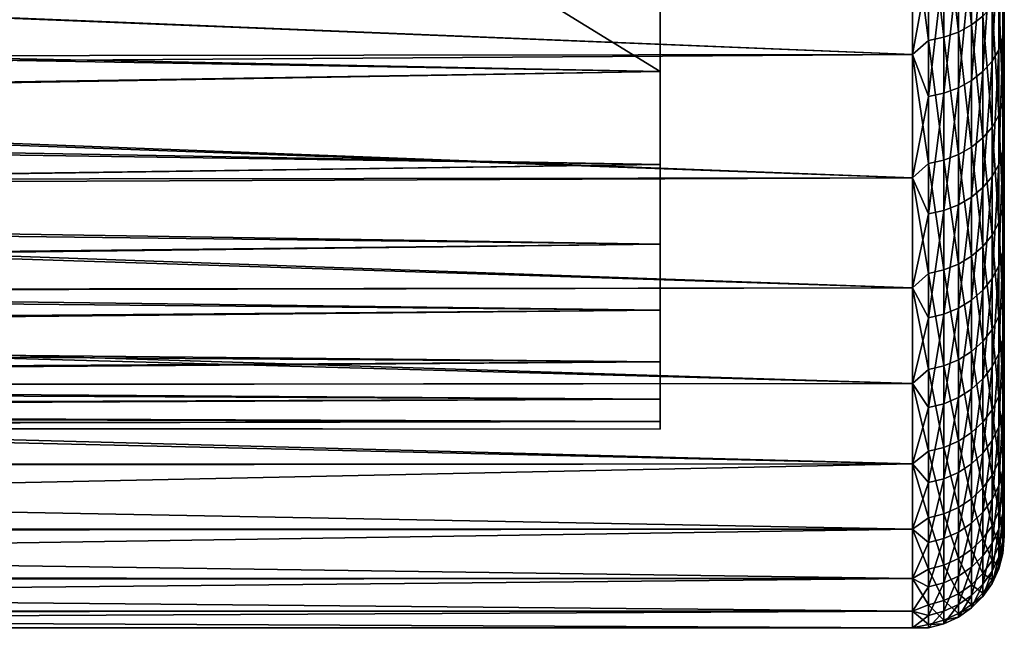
# Model space of a CAD drawing. Header units: metres. Extents: x -36 to 82, y -104 to 104.
# Tile 129 of 245: x 72.92 to 81.5, y -22.24 to -16.93. Entities that reach past the tile are written whole.
import ezdxf

# ---------------------------------------------------------------- set-up
doc = ezdxf.new("R2010")
doc.units = ezdxf.units.M
doc.layers.add('solid_FIT-SHOWER-153_SW0001', color=7, linetype='CONTINUOUS')

msp = doc.modelspace()

# ---------------------------------------------------------------- linework, layer by layer
at = {"layer": 'solid_FIT-SHOWER-153_SW0001'}
for points in [[(81.5, -21.432489, -8.365223), (81.5, 21.432487, -8.365238), (81.5, 21.432581, -6.637674)], [(81.5, -21.432581, -6.637669), (81.5, 21.432581, -6.637674), (81.5, 21.29369, -4.915342)], [(81.5, -21.432489, -8.365223), (81.5, 21.432581, -6.637674), (81.5, -21.432581, -6.637669)], [(81.5, -21.293274, -10.088239), (81.5, 21.29327, -10.08827), (81.5, 21.432487, -8.365238)], [(81.5, -21.293274, -10.088239), (81.5, 21.432487, -8.365238), (81.5, -21.432489, -8.365223)], [(81.5, -21.29369, -4.915342), (81.5, 21.29369, -4.915342), (81.5, 21.016325, -3.208642)], [(81.5, -21.432581, -6.637669), (81.5, 21.29369, -4.915342), (81.5, -21.29369, -4.915342)], [(81.5, -21.015663, -11.794424), (81.5, 21.015654, -11.794476), (81.5, 21.29327, -10.08827)], [(81.5, -21.015663, -11.794424), (81.5, 21.29327, -10.08827), (81.5, -21.293274, -10.088239)], [(81.5, -21.016325, -3.208642), (81.5, 21.016325, -3.208642), (81.5, 20.602665, -1.530969)], [(81.5, -21.29369, -4.915342), (81.5, 21.016325, -3.208642), (81.5, -21.016325, -3.208642)], [(81.5, -20.601898, -13.47168), (81.5, 20.601877, -13.471752), (81.5, 21.015654, -11.794476)], [(81.5, -20.601898, -13.47168), (81.5, 21.015654, -11.794476), (81.5, -21.015663, -11.794424)], [(81.5, -20.602663, -1.530964), (81.5, 20.602665, -1.530969), (81.5, 20.055519, 0.107651)], [(81.5, -21.016325, -3.208642), (81.5, 20.602665, -1.530969), (81.5, -20.602663, -1.530964)], [(81.5, -20.054449, -15.110565), (81.5, 20.054413, -15.110662), (81.5, 20.601877, -13.471752)], [(81.5, -20.054449, -15.110565), (81.5, 20.601877, -13.471752), (81.5, -20.601898, -13.47168)], [(81.5, -20.055513, 0.107665), (81.5, 20.055519, 0.107651), (81.5, 19.377848, 1.69791)], [(81.5, -20.602663, -1.530964), (81.5, 20.055519, 0.107651), (81.5, -20.055513, 0.107665)], [(81.5, -19.376301, -16.701118), (81.5, 19.376245, -16.701237), (81.5, 20.054413, -15.110662)], [(81.5, -19.376301, -16.701118), (81.5, 20.054413, -15.110662), (81.5, -20.054449, -15.110565)], [(81.5, -19.377834, 1.697939), (81.5, 19.377848, 1.69791), (81.5, 18.57423, 3.22838)], [(81.5, -20.055513, 0.107665), (81.5, 19.377848, 1.69791), (81.5, -19.377834, 1.697939)], [(81.5, -18.572834, -18.230757), (81.5, 18.572756, -18.230892), (81.5, 19.376245, -16.701237)], [(81.5, -18.572834, -18.230757), (81.5, 19.376245, -16.701237), (81.5, -19.376301, -16.701118)], [(81.5, -18.574205, 3.228425), (81.5, 18.57423, 3.22838), (81.5, 17.650629, 4.688293)], [(81.5, -19.377834, 1.697939), (81.5, 18.57423, 3.22838), (81.5, -18.574205, 3.228425)], [(81.5, -17.649094, -19.690552), (81.5, 17.648991, -19.690701), (81.5, 18.572756, -18.230892)], [(81.5, -17.649094, -19.690552), (81.5, 18.572756, -18.230892), (81.5, -18.572834, -18.230757)], [(81.5, -17.650585, 4.688355), (81.5, 17.650629, 4.688293), (81.5, 16.612373, 6.069478)], [(81.5, -18.574205, 3.228425), (81.5, 17.650629, 4.688293), (81.5, -17.650585, 4.688355)], [(81.5, -16.61014, -21.072243), (81.5, 17.648991, -19.690701), (81.5, -17.649094, -19.690552)], [(81.5, -17.650585, 4.688355), (81.5, 16.612373, 6.069478), (81.5, -16.612307, 6.069557)], [(78.5, -6.5, -9.75736), (78.5, -16.460951, -19.718309), (78.5, -20.239237, -10.759232)], [(78.5, -6.5, -9.75736), (78.5, -20.239237, -10.759232), (78.5, -20.434731, -9.134176)], [(78.5, -6.5, -9.75736), (78.5, -20.434731, -9.134176), (78.5, -20.499907, -7.5)], [(78.5, -6.5, -9.75736), (78.5, -20.499907, -7.5), (78.5, -20.434731, -5.865823)], [(78.5, -6.5, -5.24264), (78.5, -20.434731, -5.865823), (78.5, -20.239237, -4.240768)], [(78.5, -6.5, -5.24264), (78.5, -6.5, -9.75736), (78.5, -20.434731, -5.865823)], [(78.5, -6.5, -5.24264), (78.5, -20.239237, -4.240768), (78.5, -19.914961, -2.637804)], [(78.5, -6.5, -5.24264), (78.5, -19.914961, -2.637804), (78.5, -19.464174, -1.066189)], [(78.5, -6.5, -5.24264), (78.5, -19.464174, -1.066189), (78.5, -18.889029, 0.46583)], [(78.5, -6.5, -5.24264), (78.5, -18.889029, 0.46583), (78.5, -18.193726, 1.946445)], [(78.5, -6.5, -5.24264), (78.5, -18.193726, 1.946445), (78.5, -17.383593, 3.365489)], [(78.5, -6.5, -5.24264), (78.5, -17.383593, 3.365489), (78.5, -16.460951, 4.71831)], [(80.972908, -15.907061, -22.988537), (81.099464, -15.864872, -22.947458), (81.09948, -17.040394, -21.640112)], [(81.099464, -15.864872, -22.947458), (81.213867, -15.807565, -22.891657), (81.213875, -16.97884, -21.589033)], [(81.09948, -17.040394, -21.640112), (81.099464, -15.864872, -22.947458), (81.213875, -16.97884, -21.589033)], [(81.213875, -16.97884, -21.589033), (81.213867, -15.807565, -22.891657), (81.31263, -16.902918, -21.526033)], [(80.699997, -16.046736, -22.913136), (80.838036, -15.932846, -23.013643), (80.838051, -17.113409, -21.700699)], [(80.838036, -15.932846, -23.013643), (80.972908, -15.907061, -22.988537), (80.972916, -17.085711, -21.677715)], [(80.838051, -17.113409, -21.700699), (80.838036, -15.932846, -23.013643), (80.972916, -17.085711, -21.677715)], [(80.972916, -17.085711, -21.677715), (80.972908, -15.907061, -22.988537), (81.09948, -17.040394, -21.640112)], [(80.699997, -17.234943, -21.57193), (52, -16.082733, -22.875452), (80.699997, -16.046736, -22.913136)], [(55.881821, -16.936152, 4.050479), (56.349571, -15.995201, 5.321793), (77, -16.460951, 4.71831)], [(57.212681, -16.278589, 7.667651), (80.699997, -17.234966, 6.571902), (80.699997, -16.046761, 7.91311)], [(80.699997, -17.234943, -21.57193), (80.699997, -16.046736, -22.913136), (80.838051, -17.113409, -21.700699)], [(80.699997, -16.046761, 7.91311), (80.699997, -17.234966, 6.571902), (80.838295, -16.468506, 7.443728)], [(81.45182, -17.194906, 5.775651), (81.4879, -17.088173, 5.693246), (81.487907, -15.987604, 7.007353)], [(81.45182, -16.087463, 7.097967), (81.45182, -17.194906, 5.775651), (81.487907, -15.987604, 7.007353)], [(81.487907, -15.987604, 7.007353), (81.4879, -17.088173, 5.693246), (81.5, -16.612307, 6.069557)], [(80.699997, -17.234943, -21.57193), (52, -17.271008, -21.527588), (52, -16.082733, -22.875452)], [(81.392845, -17.29505, 5.85297), (81.45182, -17.194906, 5.775651), (81.45182, -16.087463, 7.097967)], [(81.392853, -16.18116, 7.182987), (81.392845, -17.29505, 5.85297), (81.45182, -16.087463, 7.097967)], [(81.312782, -17.385555, 5.922847), (81.392845, -17.29505, 5.85297), (81.392853, -16.18116, 7.182987)], [(81.31279, -16.265839, 7.259825), (81.312782, -17.385555, 5.922847), (81.392853, -16.18116, 7.182987)], [(57.212681, -16.278589, 7.667651), (56.736172, -17.395926, 6.372538), (80.699997, -17.234966, 6.571902)], [(81.214058, -17.463669, 5.983155), (81.312782, -17.385555, 5.922847), (81.31279, -16.265839, 7.259825)], [(81.214066, -16.338921, 7.326141), (81.214058, -17.463669, 5.983155), (81.31279, -16.265839, 7.259825)], [(81.099678, -17.527008, 6.032058), (81.214058, -17.463669, 5.983155), (81.214066, -16.338921, 7.326141)], [(81.099693, -16.398182, 7.379917), (81.099678, -17.527008, 6.032058), (81.214066, -16.338921, 7.326141)], [(78.5, -17.383593, -18.365488), (78.5, -16.460951, -19.718309), (52, -16.930151, -19.059267)], [(55.881821, -16.936152, 4.050479), (77, -16.460951, 4.71831), (78.5, -17.383593, 3.365489)], [(77, -16.460951, 4.71831), (78.5, -16.460951, 4.71831), (78.5, -17.383593, 3.365489)], [(78.5, -18.193726, -16.946445), (78.5, -16.460951, -19.718309), (78.5, -17.383593, -18.365488)], [(78.5, -18.889029, -15.46583), (78.5, -16.460951, -19.718309), (78.5, -18.193726, -16.946445)], [(78.5, -19.464174, -13.933811), (78.5, -16.460951, -19.718309), (78.5, -18.889029, -15.46583)], [(78.5, -19.914961, -12.362196), (78.5, -16.460951, -19.718309), (78.5, -19.464174, -13.933811)], [(78.5, -20.239237, -10.759232), (78.5, -16.460951, -19.718309), (78.5, -19.914961, -12.362196)], [(80.699997, -17.234966, 6.571902), (80.83828, -17.602169, 6.090086), (80.838295, -16.468506, 7.443728)], [(80.83828, -17.602169, 6.090086), (80.973137, -17.573648, 6.068068), (80.973152, -16.44182, 7.419514)], [(80.838295, -16.468506, 7.443728), (80.83828, -17.602169, 6.090086), (80.973152, -16.44182, 7.419514)], [(80.973137, -17.573648, 6.068068), (81.099678, -17.527008, 6.032058), (81.099693, -16.398182, 7.379917)], [(80.973152, -16.44182, 7.419514), (80.973137, -17.573648, 6.068068), (81.099693, -16.398182, 7.379917)], [(81.451736, -16.717592, -21.372252), (81.487862, -16.613831, -21.28615), (81.487862, -17.655186, -19.924618)], [(81.487862, -17.655186, -19.924618), (81.5, -16.61014, -21.072243), (81.5, -17.649094, -19.690552)], [(81.487862, -17.655186, -19.924618), (81.487862, -16.613831, -21.28615), (81.5, -16.61014, -21.072243)], [(81.4879, -17.088173, 5.693246), (81.5, -17.650585, 4.688355), (81.5, -16.612307, 6.069557)], [(81.392731, -16.814943, -21.453032), (81.451736, -16.717592, -21.372252), (81.451744, -17.765451, -20.002216)], [(81.451744, -17.765451, -20.002216), (81.451736, -16.717592, -21.372252), (81.487862, -17.655186, -19.924618)], [(81.31263, -16.902918, -21.526033), (81.392731, -16.814943, -21.453032), (81.392738, -17.868906, -20.07502)], [(81.392738, -17.868906, -20.07502), (81.392731, -16.814943, -21.453032), (81.451744, -17.765451, -20.002216)], [(81.213875, -16.97884, -21.589033), (81.31263, -16.902918, -21.526033), (81.312637, -17.962395, -20.140812)], [(81.312637, -17.962395, -20.140812), (81.31263, -16.902918, -21.526033), (81.392738, -17.868906, -20.07502)], [(78.5, -17.383593, -18.365488), (52, -16.930151, -19.059267), (52, -17.809767, -17.65193)], [(55.38583, -17.780968, 2.702419), (55.881821, -16.936152, 4.050479), (78.5, -17.383593, 3.365489)], [(81.09948, -17.040394, -21.640112), (81.213875, -16.97884, -21.589033), (81.21389, -18.043077, -20.19759)], [(81.21389, -18.043077, -20.19759), (81.213875, -16.97884, -21.589033), (81.312637, -17.962395, -20.140812)], [(80.972916, -17.085711, -21.677715), (81.09948, -17.040394, -21.640112), (81.099487, -18.108492, -20.243626)], [(81.099487, -18.108492, -20.243626), (81.09948, -17.040394, -21.640112), (81.21389, -18.043077, -20.19759)], [(80.699997, -17.234943, -21.57193), (80.838051, -17.113409, -21.700699), (80.838066, -18.186087, -20.298231)], [(80.838051, -17.113409, -21.700699), (80.972916, -17.085711, -21.677715), (80.972931, -18.156651, -20.277517)], [(80.838066, -18.186087, -20.298231), (80.838051, -17.113409, -21.700699), (80.972931, -18.156651, -20.277517)], [(80.972931, -18.156651, -20.277517), (80.972916, -17.085711, -21.677715), (81.099487, -18.108492, -20.243626)], [(81.451813, -18.193951, 4.369644), (81.4879, -18.081017, 4.295966), (81.4879, -17.088173, 5.693246)], [(81.45182, -17.194906, 5.775651), (81.451813, -18.193951, 4.369644), (81.4879, -17.088173, 5.693246)], [(81.4879, -17.088173, 5.693246), (81.4879, -18.081017, 4.295966), (81.5, -17.650585, 4.688355)], [(80.699997, -18.311377, -20.139462), (52, -17.271008, -21.527588), (80.699997, -17.234943, -21.57193)], [(56.736172, -17.395926, 6.372538), (80.699997, -18.311398, 5.139431), (80.699997, -17.234966, 6.571902)], [(80.699997, -18.311377, -20.139462), (80.699997, -17.234943, -21.57193), (80.838066, -18.186087, -20.298231)], [(80.699997, -17.234966, 6.571902), (80.699997, -18.311398, 5.139431), (80.83828, -17.602169, 6.090086)], [(81.392838, -18.299911, 4.438773), (81.451813, -18.193951, 4.369644), (81.45182, -17.194906, 5.775651)], [(81.392845, -17.29505, 5.85297), (81.392838, -18.299911, 4.438773), (81.45182, -17.194906, 5.775651)], [(80.699997, -18.311377, -20.139462), (52, -18.346905, -20.087835), (52, -17.271008, -21.527588)], [(81.312767, -18.395676, 4.501248), (81.392838, -18.299911, 4.438773), (81.392845, -17.29505, 5.85297)], [(81.312782, -17.385555, 5.922847), (81.312767, -18.395676, 4.501248), (81.392845, -17.29505, 5.85297)], [(78.5, -18.193726, -16.946445), (78.5, -17.383593, -18.365488), (52, -17.809767, -17.65193)], [(55.38583, -17.780968, 2.702419), (78.5, -17.383593, 3.365489), (78.5, -18.193726, 1.946445)], [(56.736172, -17.395926, 6.372538), (56.229374, -18.410145, 4.9951), (80.699997, -18.311398, 5.139431)], [(81.214043, -18.478325, 4.555168), (81.312767, -18.395676, 4.501248), (81.312782, -17.385555, 5.922847)], [(81.214058, -17.463669, 5.983155), (81.214043, -18.478325, 4.555168), (81.312782, -17.385555, 5.922847)], [(81.09967, -18.545343, 4.598891), (81.214043, -18.478325, 4.555168), (81.214058, -17.463669, 5.983155)], [(81.099678, -17.527008, 6.032058), (81.09967, -18.545343, 4.598891), (81.214058, -17.463669, 5.983155)], [(80.838264, -18.624866, 4.650771), (80.973129, -18.594692, 4.631085), (80.973137, -17.573648, 6.068068)], [(80.83828, -17.602169, 6.090086), (80.838264, -18.624866, 4.650771), (80.973137, -17.573648, 6.068068)], [(80.973129, -18.594692, 4.631085), (81.09967, -18.545343, 4.598891), (81.099678, -17.527008, 6.032058)], [(80.973137, -17.573648, 6.068068), (80.973129, -18.594692, 4.631085), (81.099678, -17.527008, 6.032058)], [(80.699997, -18.311398, 5.139431), (80.838264, -18.624866, 4.650771), (80.83828, -17.602169, 6.090086)], [(81.451744, -17.765451, -20.002216), (81.487862, -17.655186, -19.924618), (81.487869, -18.585239, -18.484762)], [(81.487869, -18.585239, -18.484762), (81.487862, -17.655186, -19.924618), (81.5, -17.649094, -19.690552)], [(81.487869, -18.585239, -18.484762), (81.5, -17.649094, -19.690552), (81.5, -18.572834, -18.230757)], [(81.4879, -18.081017, 4.295966), (81.5, -18.574205, 3.228425), (81.5, -17.650585, 4.688355)], [(81.392738, -17.868906, -20.07502), (81.451744, -17.765451, -20.002216), (81.451752, -18.701315, -18.553368)], [(81.451752, -18.701315, -18.553368), (81.451744, -17.765451, -20.002216), (81.487869, -18.585239, -18.484762)], [(78.5, -18.193726, -16.946445), (52, -17.809767, -17.65193), (52, -18.573088, -16.176908)], [(54.864918, -18.52137, 1.286618), (55.38583, -17.780968, 2.702419), (78.5, -18.193726, 1.946445)], [(81.312637, -17.962395, -20.140812), (81.392738, -17.868906, -20.07502), (81.392746, -18.810219, -18.617735)], [(81.392746, -18.810219, -18.617735), (81.392738, -17.868906, -20.07502), (81.451752, -18.701315, -18.553368)], [(81.21389, -18.043077, -20.19759), (81.312637, -17.962395, -20.140812), (81.312645, -18.908636, -18.675903)], [(81.312645, -18.908636, -18.675903), (81.312637, -17.962395, -20.140812), (81.392746, -18.810219, -18.617735)], [(80.972931, -18.156651, -20.277517), (81.099487, -18.108492, -20.243626), (81.099503, -19.062431, -18.766804)], [(81.099487, -18.108492, -20.243626), (81.21389, -18.043077, -20.19759), (81.213898, -18.993568, -18.726103)], [(81.099503, -19.062431, -18.766804), (81.099487, -18.108492, -20.243626), (81.213898, -18.993568, -18.726103)], [(81.213898, -18.993568, -18.726103), (81.21389, -18.043077, -20.19759), (81.312645, -18.908636, -18.675903)], [(81.451813, -19.0783, 2.888807), (81.4879, -18.959877, 2.824321), (81.4879, -18.081017, 4.295966)], [(81.451813, -18.193951, 4.369644), (81.451813, -19.0783, 2.888807), (81.4879, -18.081017, 4.295966)], [(81.4879, -18.081017, 4.295966), (81.4879, -18.959877, 2.824321), (81.5, -18.574205, 3.228425)], [(78.5, -18.889029, -15.46583), (78.5, -18.193726, -16.946445), (52, -18.573088, -16.176908)], [(54.864918, -18.52137, 1.286618), (78.5, -18.193726, 1.946445), (78.5, -18.889029, 0.46583)], [(80.699997, -18.311377, -20.139462), (80.838066, -18.186087, -20.298231), (80.838081, -19.144117, -18.815084)], [(80.838066, -18.186087, -20.298231), (80.972931, -18.156651, -20.277517), (80.972946, -19.113129, -18.79677)], [(80.838081, -19.144117, -18.815084), (80.838066, -18.186087, -20.298231), (80.972946, -19.113129, -18.79677)], [(80.972946, -19.113129, -18.79677), (80.972931, -18.156651, -20.277517), (81.099503, -19.062431, -18.766804)], [(81.39283, -19.189411, 2.949311), (81.451813, -19.0783, 2.888807), (81.451813, -18.193951, 4.369644)], [(81.392838, -18.299911, 4.438773), (81.39283, -19.189411, 2.949311), (81.451813, -18.193951, 4.369644)], [(80.699997, -19.269053, -18.625021), (52, -18.346905, -20.087835), (80.699997, -18.311377, -20.139462)], [(80.699997, -19.269053, -18.625021), (52, -19.302942, -18.566046), (52, -18.346905, -20.087835)], [(56.229374, -18.410145, 4.9951), (80.699997, -19.269072, 3.62499), (80.699997, -18.311398, 5.139431)], [(80.699997, -19.269053, -18.625021), (80.699997, -18.311377, -20.139462), (80.838081, -19.144117, -18.815084)], [(80.699997, -18.311398, 5.139431), (80.699997, -19.269072, 3.62499), (80.838264, -18.624866, 4.650771)], [(81.312759, -19.289827, 3.003992), (81.39283, -19.189411, 2.949311), (81.392838, -18.299911, 4.438773)], [(81.312767, -18.395676, 4.501248), (81.312759, -19.289827, 3.003992), (81.392838, -18.299911, 4.438773)], [(56.229374, -18.410145, 4.9951), (55.69334, -19.319199, 3.538207), (80.699997, -19.269072, 3.62499)], [(81.214035, -19.376493, 3.051184), (81.312759, -19.289827, 3.003992), (81.312767, -18.395676, 4.501248)], [(81.214043, -18.478325, 4.555168), (81.214035, -19.376493, 3.051184), (81.312767, -18.395676, 4.501248)], [(54.321911, -19.15197, -0.189228), (54.864918, -18.52137, 1.286618), (78.5, -18.889029, 0.46583)], [(81.099655, -19.446768, 3.089451), (81.214035, -19.376493, 3.051184), (81.214043, -18.478325, 4.555168)], [(81.09967, -18.545343, 4.598891), (81.099655, -19.446768, 3.089451), (81.214043, -18.478325, 4.555168)], [(78.5, -18.889029, -15.46583), (52, -18.573088, -16.176908), (52, -19.213915, -14.64647)], [(80.838257, -19.530151, 3.134856), (80.973114, -19.498512, 3.117628), (80.973129, -18.594692, 4.631085)], [(80.838264, -18.624866, 4.650771), (80.838257, -19.530151, 3.134856), (80.973129, -18.594692, 4.631085)], [(80.973114, -19.498512, 3.117628), (81.099655, -19.446768, 3.089451), (81.09967, -18.545343, 4.598891)], [(80.973129, -18.594692, 4.631085), (80.973114, -19.498512, 3.117628), (81.09967, -18.545343, 4.598891)], [(81.451752, -18.701315, -18.553368), (81.487869, -18.585239, -18.484762), (81.487869, -19.39813, -16.975658)], [(81.487869, -19.39813, -16.975658), (81.5, -18.572834, -18.230757), (81.5, -19.376301, -16.701118)], [(81.487869, -19.39813, -16.975658), (81.487869, -18.585239, -18.484762), (81.5, -18.572834, -18.230757)], [(81.4879, -18.959877, 2.824321), (81.5, -19.377834, 1.697939), (81.5, -18.574205, 3.228425)], [(80.699997, -19.269072, 3.62499), (80.838257, -19.530151, 3.134856), (80.838264, -18.624866, 4.650771)], [(81.392746, -18.810219, -18.617735), (81.451752, -18.701315, -18.553368), (81.451752, -19.519283, -17.03484)], [(81.451752, -19.519283, -17.03484), (81.451752, -18.701315, -18.553368), (81.487869, -19.39813, -16.975658)], [(81.312645, -18.908636, -18.675903), (81.392746, -18.810219, -18.617735), (81.392746, -19.632952, -17.090364)], [(81.392746, -19.632952, -17.090364), (81.392746, -18.810219, -18.617735), (81.451752, -19.519283, -17.03484)], [(78.5, -19.464174, -13.933811), (78.5, -18.889029, -15.46583), (52, -19.213915, -14.64647)], [(54.321911, -19.15197, -0.189228), (78.5, -18.889029, 0.46583), (78.5, -19.464174, -1.066189)], [(81.213898, -18.993568, -18.726103), (81.312645, -18.908636, -18.675903), (81.312653, -19.735674, -17.140543)], [(81.312653, -19.735674, -17.140543), (81.312645, -18.908636, -18.675903), (81.392746, -19.632952, -17.090364)], [(81.451805, -19.842379, 1.342476), (81.4879, -19.719213, 1.287589), (81.4879, -18.959877, 2.824321)], [(81.451813, -19.0783, 2.888807), (81.451805, -19.842379, 1.342476), (81.4879, -18.959877, 2.824321)], [(81.4879, -18.959877, 2.824321), (81.4879, -19.719213, 1.287589), (81.5, -19.377834, 1.697939)], [(81.099503, -19.062431, -18.766804), (81.213898, -18.993568, -18.726103), (81.213905, -19.824322, -17.183846)], [(81.213905, -19.824322, -17.183846), (81.213898, -18.993568, -18.726103), (81.312653, -19.735674, -17.140543)], [(80.838081, -19.144117, -18.815084), (80.972946, -19.113129, -18.79677), (80.972961, -19.949116, -17.244806)], [(80.972946, -19.113129, -18.79677), (81.099503, -19.062431, -18.766804), (81.099518, -19.8962, -17.218958)], [(80.972961, -19.949116, -17.244806), (80.972946, -19.113129, -18.79677), (81.099518, -19.8962, -17.218958)], [(81.099518, -19.8962, -17.218958), (81.099503, -19.062431, -18.766804), (81.213905, -19.824322, -17.183846)], [(81.392822, -19.957939, 1.393974), (81.451805, -19.842379, 1.342476), (81.451813, -19.0783, 2.888807)], [(81.39283, -19.189411, 2.949311), (81.392822, -19.957939, 1.393974), (81.451813, -19.0783, 2.888807)], [(78.5, -19.464174, -13.933811), (52, -19.213915, -14.64647), (52, -19.728918, -13.069422)], [(53.759712, -19.667509, -1.717248), (54.321911, -19.15197, -0.189228), (78.5, -19.464174, -1.066189)], [(80.699997, -19.269053, -18.625021), (80.838081, -19.144117, -18.815084), (80.838089, -19.981462, -17.260607)], [(80.838089, -19.981462, -17.260607), (80.838081, -19.144117, -18.815084), (80.972961, -19.949116, -17.244806)], [(81.312752, -20.062376, 1.440515), (81.392822, -19.957939, 1.393974), (81.39283, -19.189411, 2.949311)], [(81.312759, -19.289827, 3.003992), (81.312752, -20.062376, 1.440515), (81.39283, -19.189411, 2.949311)], [(80.699997, -20.101763, -17.038429), (52, -19.302942, -18.566046), (80.699997, -19.269053, -18.625021)], [(80.699997, -20.101763, -17.038429), (52, -20.132757, -16.972668), (52, -19.302942, -18.566046)], [(55.69334, -19.319199, 3.538207), (80.699997, -20.101778, 2.038398), (80.699997, -19.269072, 3.62499)], [(80.699997, -20.101763, -17.038429), (80.699997, -19.269053, -18.625021), (80.838089, -19.981462, -17.260607)], [(80.699997, -19.269072, 3.62499), (80.699997, -20.101778, 2.038398), (80.838257, -19.530151, 3.134856)], [(81.214027, -20.152512, 1.480682), (81.312752, -20.062376, 1.440515), (81.312759, -19.289827, 3.003992)], [(81.214035, -19.376493, 3.051184), (81.214027, -20.152512, 1.480682), (81.312759, -19.289827, 3.003992)], [(55.69334, -19.319199, 3.538207), (55.127052, -20.120173, 1.999083), (80.699997, -20.101778, 2.038398)], [(81.099648, -20.225597, 1.513253), (81.214027, -20.152512, 1.480682), (81.214035, -19.376493, 3.051184)], [(81.099655, -19.446768, 3.089451), (81.099648, -20.225597, 1.513253), (81.214035, -19.376493, 3.051184)], [(81.487869, -20.088732, -15.406822), (81.5, -19.376301, -16.701118), (81.5, -20.054449, -15.110565)], [(81.487869, -20.088732, -15.406822), (81.487869, -19.39813, -16.975658), (81.5, -19.376301, -16.701118)], [(81.4879, -19.719213, 1.287589), (81.5, -20.055513, 0.107665), (81.5, -19.377834, 1.697939)], [(78.5, -19.914961, -12.362196), (78.5, -19.464174, -13.933811), (52, -19.728918, -13.069422)], [(53.759712, -19.667509, -1.717248), (78.5, -19.464174, -1.066189), (78.5, -19.914961, -2.637804)], [(80.973099, -20.279413, 1.537235), (81.099648, -20.225597, 1.513253), (81.099655, -19.446768, 3.089451)], [(80.973114, -19.498512, 3.117628), (80.973099, -20.279413, 1.537235), (81.099655, -19.446768, 3.089451)], [(81.451752, -19.519283, -17.03484), (81.487869, -19.39813, -16.975658), (81.487869, -20.088732, -15.406822)], [(80.699997, -20.101778, 2.038398), (80.838242, -20.312317, 1.551898), (80.838257, -19.530151, 3.134856)], [(80.838242, -20.312317, 1.551898), (80.973099, -20.279413, 1.537235), (80.973114, -19.498512, 3.117628)], [(80.838257, -19.530151, 3.134856), (80.838242, -20.312317, 1.551898), (80.973114, -19.498512, 3.117628)], [(81.392746, -19.632952, -17.090364), (81.451752, -19.519283, -17.03484), (81.451759, -20.214199, -15.456205)], [(81.451759, -20.214199, -15.456205), (81.451752, -19.519283, -17.03484), (81.487869, -20.088732, -15.406822)], [(81.312653, -19.735674, -17.140543), (81.392746, -19.632952, -17.090364), (81.392754, -20.331915, -15.502538)], [(81.392754, -20.331915, -15.502538), (81.392746, -19.632952, -17.090364), (81.451759, -20.214199, -15.456205)], [(78.5, -19.914961, -12.362196), (52, -19.728918, -13.069422), (52, -20.114937, -11.454608)], [(53.182823, -20.061949, -3.28518), (53.759712, -19.667509, -1.717248), (78.5, -19.914961, -2.637804)], [(81.213905, -19.824322, -17.183846), (81.312653, -19.735674, -17.140543), (81.31266, -20.438295, -15.544409)], [(81.31266, -20.438295, -15.544409), (81.312653, -19.735674, -17.140543), (81.392754, -20.331915, -15.502538)], [(81.451797, -20.481371, -0.2596), (81.487892, -20.35424, -0.304542), (81.4879, -19.719213, 1.287589)], [(81.451805, -19.842379, 1.342476), (81.451797, -20.481371, -0.2596), (81.4879, -19.719213, 1.287589)], [(81.4879, -19.719213, 1.287589), (81.487892, -20.35424, -0.304542), (81.5, -20.055513, 0.107665)], [(81.099518, -19.8962, -17.218958), (81.213905, -19.824322, -17.183846), (81.213921, -20.530102, -15.580544)], [(81.213921, -20.530102, -15.580544), (81.213905, -19.824322, -17.183846), (81.31266, -20.438295, -15.544409)], [(80.972961, -19.949116, -17.244806), (81.099518, -19.8962, -17.218958), (81.099525, -20.60454, -15.609841)], [(81.099525, -20.60454, -15.609841), (81.099518, -19.8962, -17.218958), (81.213921, -20.530102, -15.580544)], [(81.392815, -20.600653, -0.217433), (81.451797, -20.481371, -0.2596), (81.451805, -19.842379, 1.342476)], [(81.392822, -19.957939, 1.393974), (81.392815, -20.600653, -0.217433), (81.451805, -19.842379, 1.342476)], [(78.5, -20.239237, -10.759232), (78.5, -19.914961, -12.362196), (52, -20.114937, -11.454608)], [(53.182823, -20.061949, -3.28518), (78.5, -19.914961, -2.637804), (78.5, -20.239237, -4.240768)], [(80.699997, -20.101763, -17.038429), (80.838089, -19.981462, -17.260607), (80.838104, -20.692842, -15.644597)], [(80.838089, -19.981462, -17.260607), (80.972961, -19.949116, -17.244806), (80.972969, -20.659342, -15.631412)], [(80.838104, -20.692842, -15.644597), (80.838089, -19.981462, -17.260607), (80.972969, -20.659342, -15.631412)], [(80.972969, -20.659342, -15.631412), (80.972961, -19.949116, -17.244806), (81.099525, -20.60454, -15.609841)], [(81.312744, -20.70845, -0.179324), (81.392815, -20.600653, -0.217433), (81.392822, -19.957939, 1.393974)], [(81.312752, -20.062376, 1.440515), (81.312744, -20.70845, -0.179324), (81.392822, -19.957939, 1.393974)], [(52.595497, -20.331944, -4.881488), (53.182823, -20.061949, -3.28518), (78.5, -20.239237, -4.240768)], [(81.214012, -20.801487, -0.146435), (81.312744, -20.70845, -0.179324), (81.312752, -20.062376, 1.440515)], [(81.214027, -20.152512, 1.480682), (81.214012, -20.801487, -0.146435), (81.312752, -20.062376, 1.440515)], [(81.487877, -20.652691, -13.788142), (81.487869, -20.088732, -15.406822), (81.5, -20.054449, -15.110565)], [(81.487877, -20.652691, -13.788142), (81.5, -20.054449, -15.110565), (81.5, -20.601898, -13.47168)], [(81.487892, -20.35424, -0.304542), (81.5, -20.602663, -1.530964), (81.5, -20.055513, 0.107665)], [(80.699997, -20.804104, -15.389979), (52, -20.132757, -16.972668), (80.699997, -20.101763, -17.038429)], [(78.5, -20.239237, -10.759232), (52, -20.114937, -11.454608), (52, -20.368814, -9.814802)], [(80.699997, -20.804104, -15.389979), (52, -20.831469, -15.317312), (52, -20.132757, -16.972668)], [(55.127052, -20.120173, 1.999083), (54.53397, -20.804899, 0.387132), (80.699997, -20.804115, 0.389946)], [(55.127052, -20.120173, 1.999083), (80.699997, -20.804115, 0.389946), (80.699997, -20.101778, 2.038398)], [(80.699997, -20.804104, -15.389979), (80.699997, -20.101763, -17.038429), (80.838104, -20.692842, -15.644597)], [(80.699997, -20.101778, 2.038398), (80.699997, -20.804115, 0.389946), (80.838242, -20.312317, 1.551898)], [(81.099632, -20.876925, -0.119767), (81.214012, -20.801487, -0.146435), (81.214027, -20.152512, 1.480682)], [(81.099648, -20.225597, 1.513253), (81.099632, -20.876925, -0.119767), (81.214027, -20.152512, 1.480682)], [(81.451759, -20.214199, -15.456205), (81.487869, -20.088732, -15.406822), (81.487877, -20.652691, -13.788142)], [(78.5, -20.434731, -9.134176), (78.5, -20.239237, -10.759232), (52, -20.368814, -9.814802)], [(52.595497, -20.331944, -4.881488), (78.5, -20.239237, -4.240768), (78.5, -20.434731, -5.865823)], [(80.973091, -20.93247, -0.100131), (81.099632, -20.876925, -0.119767), (81.099648, -20.225597, 1.513253)], [(80.973099, -20.279413, 1.537235), (80.973091, -20.93247, -0.100131), (81.099648, -20.225597, 1.513253)], [(81.392754, -20.331915, -15.502538), (81.451759, -20.214199, -15.456205), (81.451759, -20.781681, -13.827416)], [(81.451759, -20.781681, -13.827416), (81.451759, -20.214199, -15.456205), (81.487877, -20.652691, -13.788142)], [(52.595497, -20.331944, -4.881488), (78.5, -20.434731, -5.865823), (52, -20.475595, -6.5)], [(80.699997, -20.804115, 0.389946), (80.838226, -20.966433, -0.088125), (80.838242, -20.312317, 1.551898)], [(80.838226, -20.966433, -0.088125), (80.973091, -20.93247, -0.100131), (80.973099, -20.279413, 1.537235)], [(80.838242, -20.312317, 1.551898), (80.838226, -20.966433, -0.088125), (80.973099, -20.279413, 1.537235)], [(81.31266, -20.438295, -15.544409), (81.392754, -20.331915, -15.502538), (81.392761, -20.902702, -13.864264)], [(81.392761, -20.902702, -13.864264), (81.392754, -20.331915, -15.502538), (81.451759, -20.781681, -13.827416)], [(78.5, -20.434731, -9.134176), (52, -20.368814, -9.814802), (52, -20.489288, -8.161249)], [(81.451797, -20.991247, -1.907322), (81.487892, -20.860952, -1.942036), (81.487892, -20.35424, -0.304542)], [(81.451797, -20.481371, -0.2596), (81.451797, -20.991247, -1.907322), (81.487892, -20.35424, -0.304542)], [(81.487892, -20.35424, -0.304542), (81.487892, -20.860952, -1.942036), (81.5, -20.602663, -1.530964)], [(78.5, -20.499907, -7.5), (78.5, -20.434731, -9.134176), (52, -20.489288, -8.161249)], [(78.5, -20.434731, -5.865823), (78.5, -20.499907, -7.5), (52, -20.475595, -6.5)], [(78.5, -20.499907, -7.5), (52, -20.489288, -8.161249), (52, -20.475595, -6.5)], [(81.213921, -20.530102, -15.580544), (81.31266, -20.438295, -15.544409), (81.312675, -21.012072, -13.897563)], [(81.312675, -21.012072, -13.897563), (81.31266, -20.438295, -15.544409), (81.392761, -20.902702, -13.864264)], [(81.392815, -21.113497, -1.874751), (81.451797, -20.991247, -1.907322), (81.451797, -20.481371, -0.2596)], [(81.392815, -20.600653, -0.217433), (81.392815, -21.113497, -1.874751), (81.451797, -20.481371, -0.2596)], [(81.099525, -20.60454, -15.609841), (81.213921, -20.530102, -15.580544), (81.213928, -21.106457, -13.926301)], [(81.213928, -21.106457, -13.926301), (81.213921, -20.530102, -15.580544), (81.312675, -21.012072, -13.897563)], [(80.838104, -20.692842, -15.644597), (80.972969, -20.659342, -15.631412), (80.972984, -21.23933, -13.966757)], [(80.972969, -20.659342, -15.631412), (81.099525, -20.60454, -15.609841), (81.099541, -21.182987, -13.949602)], [(80.972984, -21.23933, -13.966757), (80.972969, -20.659342, -15.631412), (81.099541, -21.182987, -13.949602)], [(81.099541, -21.182987, -13.949602), (81.099525, -20.60454, -15.609841), (81.213928, -21.106457, -13.926301)], [(81.312737, -21.223978, -1.845316), (81.392815, -21.113497, -1.874751), (81.392815, -20.600653, -0.217433)], [(81.312744, -20.70845, -0.179324), (81.312737, -21.223978, -1.845316), (81.392815, -20.600653, -0.217433)], [(81.451759, -20.781681, -13.827416), (81.487877, -20.652691, -13.788142), (81.487877, -21.086454, -12.129824)], [(81.487877, -21.086454, -12.129824), (81.5, -20.601898, -13.47168), (81.5, -21.015663, -11.794424)], [(81.487877, -21.086454, -12.129824), (81.487877, -20.652691, -13.788142), (81.5, -20.601898, -13.47168)], [(81.487892, -20.860952, -1.942036), (81.5, -21.016325, -3.208642), (81.5, -20.602663, -1.530964)], [(80.699997, -20.804104, -15.389979), (80.838104, -20.692842, -15.644597), (80.83812, -21.273771, -13.977243)], [(80.83812, -21.273771, -13.977243), (80.838104, -20.692842, -15.644597), (80.972984, -21.23933, -13.966757)], [(81.214005, -21.319328, -1.819912), (81.312737, -21.223978, -1.845316), (81.312744, -20.70845, -0.179324)], [(81.214012, -20.801487, -0.146435), (81.214005, -21.319328, -1.819912), (81.312744, -20.70845, -0.179324)], [(80.699997, -21.371523, -13.690358), (52, -20.831469, -15.317312), (80.699997, -20.804104, -15.389979)], [(80.699997, -21.371523, -13.690358), (52, -21.39464, -13.609981), (52, -20.831469, -15.317312)], [(53.91803, -21.364893, -1.286953), (80.699997, -21.371532, -1.309675), (80.699997, -20.804115, 0.389946)], [(54.53397, -20.804899, 0.387132), (53.91803, -21.364893, -1.286953), (80.699997, -20.804115, 0.389946)], [(80.699997, -21.371523, -13.690358), (80.699997, -20.804104, -15.389979), (80.83812, -21.273771, -13.977243)], [(80.699997, -20.804115, 0.389946), (80.699997, -21.371532, -1.309675), (80.838226, -20.966433, -0.088125)], [(81.099625, -21.396643, -1.799313), (81.214005, -21.319328, -1.819912), (81.214012, -20.801487, -0.146435)], [(81.099632, -20.876925, -0.119767), (81.099625, -21.396643, -1.799313), (81.214012, -20.801487, -0.146435)], [(81.392761, -20.902702, -13.864264), (81.451759, -20.781681, -13.827416), (81.451767, -21.218153, -12.15874)], [(81.451767, -21.218153, -12.15874), (81.451759, -20.781681, -13.827416), (81.487877, -21.086454, -12.129824)], [(80.838211, -21.488375, -1.774873), (80.973076, -21.453569, -1.784146), (80.973091, -20.93247, -0.100131)], [(80.838226, -20.966433, -0.088125), (80.838211, -21.488375, -1.774873), (80.973091, -20.93247, -0.100131)], [(80.973076, -21.453569, -1.784146), (81.099625, -21.396643, -1.799313), (81.099632, -20.876925, -0.119767)], [(80.973091, -20.93247, -0.100131), (80.973076, -21.453569, -1.784146), (81.099632, -20.876925, -0.119767)], [(81.312675, -21.012072, -13.897563), (81.392761, -20.902702, -13.864264), (81.392769, -21.341717, -12.18587)], [(81.392769, -21.341717, -12.18587), (81.392761, -20.902702, -13.864264), (81.451767, -21.218153, -12.15874)], [(81.45179, -21.368793, -3.590303), (81.487892, -21.236156, -3.614571), (81.487892, -20.860952, -1.942036)], [(81.451797, -20.991247, -1.907322), (81.45179, -21.368793, -3.590303), (81.487892, -20.860952, -1.942036)], [(81.487892, -20.860952, -1.942036), (81.487892, -21.236156, -3.614571), (81.5, -21.016325, -3.208642)], [(80.699997, -21.371532, -1.309675), (80.838211, -21.488375, -1.774873), (80.838226, -20.966433, -0.088125)], [(81.213928, -21.106457, -13.926301), (81.312675, -21.012072, -13.897563), (81.312683, -21.453384, -12.210388)], [(81.312683, -21.453384, -12.210388), (81.312675, -21.012072, -13.897563), (81.392769, -21.341717, -12.18587)], [(81.392807, -21.49324, -3.567533), (81.45179, -21.368793, -3.590303), (81.451797, -20.991247, -1.907322)], [(81.392815, -21.113497, -1.874751), (81.392807, -21.49324, -3.567533), (81.451797, -20.991247, -1.907322)], [(81.487877, -21.387285, -10.442321), (81.5, -21.015663, -11.794424), (81.5, -21.293274, -10.088239)], [(81.487877, -21.387285, -10.442321), (81.487877, -21.086454, -12.129824), (81.5, -21.015663, -11.794424)], [(81.487892, -21.236156, -3.614571), (81.5, -21.29369, -4.915342), (81.5, -21.016325, -3.208642)], [(81.099541, -21.182987, -13.949602), (81.213928, -21.106457, -13.926301), (81.213936, -21.549755, -12.231548)], [(81.213936, -21.549755, -12.231548), (81.213928, -21.106457, -13.926301), (81.312683, -21.453384, -12.210388)], [(81.451767, -21.218153, -12.15874), (81.487877, -21.086454, -12.129824), (81.487877, -21.387285, -10.442321)], [(80.972984, -21.23933, -13.966757), (81.099541, -21.182987, -13.949602), (81.099548, -21.627893, -12.248705)], [(81.099548, -21.627893, -12.248705), (81.099541, -21.182987, -13.949602), (81.213936, -21.549755, -12.231548)], [(81.312729, -21.605707, -3.546956), (81.392807, -21.49324, -3.567533), (81.392815, -21.113497, -1.874751)], [(81.312737, -21.223978, -1.845316), (81.312729, -21.605707, -3.546956), (81.392815, -21.113497, -1.874751)], [(80.699997, -21.371523, -13.690358), (80.83812, -21.273771, -13.977243), (80.838135, -21.720591, -12.269057)], [(80.83812, -21.273771, -13.977243), (80.972984, -21.23933, -13.966757), (80.973, -21.685423, -12.261335)], [(80.838135, -21.720591, -12.269057), (80.83812, -21.273771, -13.977243), (80.973, -21.685423, -12.261335)], [(80.973, -21.685423, -12.261335), (80.972984, -21.23933, -13.966757), (81.099548, -21.627893, -12.248705)], [(81.213989, -21.70277, -3.529197), (81.312729, -21.605707, -3.546956), (81.312737, -21.223978, -1.845316)], [(81.214005, -21.319328, -1.819912), (81.213989, -21.70277, -3.529197), (81.312737, -21.223978, -1.845316)], [(81.392769, -21.341717, -12.18587), (81.451767, -21.218153, -12.15874), (81.451775, -21.520864, -10.460697)], [(81.451775, -21.520864, -10.460697), (81.451767, -21.218153, -12.15874), (81.487877, -21.387285, -10.442321)], [(81.45179, -21.611629, -5.297933), (81.487885, -21.477486, -5.311601), (81.487892, -21.236156, -3.614571)], [(81.45179, -21.368793, -3.590303), (81.45179, -21.611629, -5.297933), (81.487892, -21.236156, -3.614571)], [(81.487892, -21.236156, -3.614571), (81.487885, -21.477486, -5.311601), (81.5, -21.29369, -4.915342)], [(53.91803, -21.364893, -1.286953), (53.289051, -21.789499, -2.996467), (80.699997, -21.371532, -1.309675)], [(81.099609, -21.781475, -3.514797), (81.213989, -21.70277, -3.529197), (81.214005, -21.319328, -1.819912)], [(81.099625, -21.396643, -1.799313), (81.099609, -21.781475, -3.514797), (81.214005, -21.319328, -1.819912)], [(81.312683, -21.453384, -12.210388), (81.392769, -21.341717, -12.18587), (81.392776, -21.646193, -10.47794)], [(81.392776, -21.646193, -10.47794), (81.392769, -21.341717, -12.18587), (81.451775, -21.520864, -10.460697)], [(81.392799, -21.73749, -5.285109), (81.45179, -21.611629, -5.297933), (81.45179, -21.368793, -3.590303)], [(81.392807, -21.49324, -3.567533), (81.392799, -21.73749, -5.285109), (81.45179, -21.368793, -3.590303)], [(81.487885, -21.553289, -8.736271), (81.487877, -21.387285, -10.442321), (81.5, -21.293274, -10.088239)], [(81.487885, -21.553289, -8.736271), (81.5, -21.293274, -10.088239), (81.5, -21.432489, -8.365223)], [(81.487885, -21.477486, -5.311601), (81.5, -21.432581, -6.637669), (81.5, -21.29369, -4.915342)], [(80.699997, -21.800339, -11.950591), (52, -21.39464, -13.609981), (80.699997, -21.371523, -13.690358)], [(80.699997, -21.800339, -11.950591), (52, -21.817955, -11.863221), (52, -21.39464, -13.609981)], [(53.289051, -21.789499, -2.996467), (80.699997, -21.800344, -3.049443), (80.699997, -21.371532, -1.309675)], [(80.699997, -21.800339, -11.950591), (80.699997, -21.371523, -13.690358), (80.838135, -21.720591, -12.269057)], [(80.699997, -21.371532, -1.309675), (80.699997, -21.800344, -3.049443), (80.838211, -21.488375, -1.774873)], [(80.838203, -21.874851, -3.497713), (80.973061, -21.839422, -3.504195), (80.973076, -21.453569, -1.784146)], [(80.838211, -21.488375, -1.774873), (80.838203, -21.874851, -3.497713), (80.973076, -21.453569, -1.784146)], [(80.973061, -21.839422, -3.504195), (81.099609, -21.781475, -3.514797), (81.099625, -21.396643, -1.799313)], [(80.973076, -21.453569, -1.784146), (80.973061, -21.839422, -3.504195), (81.099625, -21.396643, -1.799313)], [(81.213936, -21.549755, -12.231548), (81.312683, -21.453384, -12.210388), (81.312691, -21.759455, -10.493521)], [(81.312691, -21.759455, -10.493521), (81.312683, -21.453384, -12.210388), (81.392776, -21.646193, -10.47794)], [(81.451775, -21.520864, -10.460697), (81.487877, -21.387285, -10.442321), (81.487885, -21.553289, -8.736271)], [(81.487885, -21.583418, -7.022429), (81.5, -21.432489, -8.365223), (81.5, -21.432581, -6.637669)], [(81.487885, -21.583418, -7.022429), (81.487885, -21.553289, -8.736271), (81.5, -21.432489, -8.365223)], [(81.487885, -21.477486, -5.311601), (81.487885, -21.583418, -7.022429), (81.5, -21.432581, -6.637669)], [(80.699997, -21.800344, -3.049443), (80.838203, -21.874851, -3.497713), (80.838211, -21.488375, -1.774873)], [(81.312714, -21.851234, -5.273519), (81.392799, -21.73749, -5.285109), (81.392807, -21.49324, -3.567533)], [(81.312729, -21.605707, -3.546956), (81.312714, -21.851234, -5.273519), (81.392807, -21.49324, -3.567533)], [(81.392776, -21.646193, -10.47794), (81.451775, -21.520864, -10.460697), (81.451775, -21.687906, -8.743992)], [(81.451775, -21.687906, -8.743992), (81.451775, -21.520864, -10.460697), (81.487885, -21.553289, -8.736271)], [(81.451782, -21.718224, -7.019447), (81.487885, -21.583418, -7.022429), (81.487885, -21.477486, -5.311601)], [(81.45179, -21.611629, -5.297933), (81.451782, -21.718224, -7.019447), (81.487885, -21.477486, -5.311601)], [(81.099548, -21.627893, -12.248705), (81.213936, -21.549755, -12.231548), (81.213951, -21.857201, -10.506968)], [(81.213951, -21.857201, -10.506968), (81.213936, -21.549755, -12.231548), (81.312691, -21.759455, -10.493521)], [(81.213982, -21.949398, -5.263516), (81.312714, -21.851234, -5.273519), (81.312729, -21.605707, -3.546956)], [(81.213989, -21.70277, -3.529197), (81.213982, -21.949398, -5.263516), (81.312729, -21.605707, -3.546956)], [(81.392792, -21.844704, -7.016648), (81.451782, -21.718224, -7.019447), (81.45179, -21.611629, -5.297933)], [(81.392799, -21.73749, -5.285109), (81.392792, -21.844704, -7.016648), (81.45179, -21.611629, -5.297933)], [(81.451775, -21.687906, -8.743992), (81.487885, -21.553289, -8.736271), (81.487885, -21.583418, -7.022429)], [(81.451782, -21.718224, -7.019447), (81.451775, -21.687906, -8.743992), (81.487885, -21.583418, -7.022429)], [(80.838135, -21.720591, -12.269057), (80.973, -21.685423, -12.261335), (80.973007, -21.994808, -10.5259)], [(80.973, -21.685423, -12.261335), (81.099548, -21.627893, -12.248705), (81.099564, -21.936457, -10.517872)], [(80.973007, -21.994808, -10.5259), (80.973, -21.685423, -12.261335), (81.099564, -21.936457, -10.517872)], [(81.099564, -21.936457, -10.517872), (81.099548, -21.627893, -12.248705), (81.213951, -21.857201, -10.506968)], [(81.099602, -22.028994, -5.255406), (81.213982, -21.949398, -5.263516), (81.213989, -21.70277, -3.529197)], [(81.099609, -21.781475, -3.514797), (81.099602, -22.028994, -5.255406), (81.213989, -21.70277, -3.529197)], [(81.312691, -21.759455, -10.493521), (81.392776, -21.646193, -10.47794), (81.392784, -21.814207, -8.751237)], [(81.392784, -21.814207, -8.751237), (81.392776, -21.646193, -10.47794), (81.451775, -21.687906, -8.743992)], [(81.392784, -21.814207, -8.751237), (81.451775, -21.687906, -8.743992), (81.451782, -21.718224, -7.019447)], [(53.289051, -21.789499, -2.996467), (52.64922, -22.077406, -4.735472), (80.699997, -21.800344, -3.049443)], [(80.699997, -21.800339, -11.950591), (80.838135, -21.720591, -12.269057), (80.838142, -22.030479, -10.530807)], [(80.838142, -22.030479, -10.530807), (80.838135, -21.720591, -12.269057), (80.973007, -21.994808, -10.5259)], [(80.973045, -22.087599, -5.249435), (81.099602, -22.028994, -5.255406), (81.099609, -21.781475, -3.514797)], [(80.973061, -21.839422, -3.504195), (80.973045, -22.087599, -5.249435), (81.099609, -21.781475, -3.514797)], [(81.213951, -21.857201, -10.506968), (81.312691, -21.759455, -10.493521), (81.312698, -21.92835, -8.757784)], [(81.312698, -21.92835, -8.757784), (81.312691, -21.759455, -10.493521), (81.392784, -21.814207, -8.751237)], [(81.312706, -21.959007, -7.014119), (81.392792, -21.844704, -7.016648), (81.392799, -21.73749, -5.285109)], [(81.312714, -21.851234, -5.273519), (81.312706, -21.959007, -7.014119), (81.392799, -21.73749, -5.285109)], [(81.392792, -21.844704, -7.016648), (81.392784, -21.814207, -8.751237), (81.451782, -21.718224, -7.019447)], [(80.699997, -22.08777, -10.18196), (52, -21.817955, -11.863221), (80.699997, -21.800339, -11.950591)], [(80.699997, -22.08777, -10.18196), (52, -22.098799, -10.08898), (52, -21.817955, -11.863221)], [(52.64922, -22.077406, -4.735472), (80.699997, -22.087774, -4.818075), (80.699997, -21.800344, -3.049443)], [(80.699997, -22.08777, -10.18196), (80.699997, -21.800339, -11.950591), (80.838142, -22.030479, -10.530807)], [(80.699997, -21.800344, -3.049443), (80.699997, -22.087774, -4.818075), (80.838203, -21.874851, -3.497713)], [(80.699997, -22.087774, -4.818075), (80.838188, -22.123428, -5.245784), (80.838203, -21.874851, -3.497713)], [(80.838188, -22.123428, -5.245784), (80.973045, -22.087599, -5.249435), (80.973061, -21.839422, -3.504195)], [(80.838203, -21.874851, -3.497713), (80.838188, -22.123428, -5.245784), (80.973061, -21.839422, -3.504195)], [(81.099564, -21.936457, -10.517872), (81.213951, -21.857201, -10.506968), (81.213959, -22.026857, -8.763434)], [(81.213959, -22.026857, -8.763434), (81.213951, -21.857201, -10.506968), (81.312698, -21.92835, -8.757784)], [(81.213974, -22.057653, -7.011936), (81.312706, -21.959007, -7.014119), (81.312714, -21.851234, -5.273519)], [(81.213982, -21.949398, -5.263516), (81.213974, -22.057653, -7.011936), (81.312714, -21.851234, -5.273519)], [(81.312698, -21.92835, -8.757784), (81.392784, -21.814207, -8.751237), (81.392792, -21.844704, -7.016648)], [(81.312706, -21.959007, -7.014119), (81.312698, -21.92835, -8.757784), (81.392792, -21.844704, -7.016648)], [(80.973007, -21.994808, -10.5259), (81.099564, -21.936457, -10.517872), (81.099571, -22.10673, -8.768016)], [(81.099571, -22.10673, -8.768016), (81.099564, -21.936457, -10.517872), (81.213959, -22.026857, -8.763434)], [(81.099586, -22.13764, -7.010166), (81.213974, -22.057653, -7.011936), (81.213982, -21.949398, -5.263516)], [(81.099602, -22.028994, -5.255406), (81.099586, -22.13764, -7.010166), (81.213982, -21.949398, -5.263516)], [(81.213959, -22.026857, -8.763434), (81.312698, -21.92835, -8.757784), (81.312706, -21.959007, -7.014119)], [(81.213974, -22.057653, -7.011936), (81.213959, -22.026857, -8.763434), (81.312706, -21.959007, -7.014119)], [(80.699997, -22.08777, -10.18196), (80.838142, -22.030479, -10.530807), (80.838158, -22.201488, -8.773451)], [(80.838142, -22.030479, -10.530807), (80.973007, -21.994808, -10.5259), (80.973022, -22.165537, -8.771388)], [(80.838158, -22.201488, -8.773451), (80.838142, -22.030479, -10.530807), (80.973022, -22.165537, -8.771388)], [(80.973022, -22.165537, -8.771388), (80.973007, -21.994808, -10.5259), (81.099571, -22.10673, -8.768016)], [(80.973038, -22.196531, -7.008863), (81.099586, -22.13764, -7.010166), (81.099602, -22.028994, -5.255406)], [(80.973045, -22.087599, -5.249435), (80.973038, -22.196531, -7.008863), (81.099602, -22.028994, -5.255406)], [(81.099571, -22.10673, -8.768016), (81.213959, -22.026857, -8.763434), (81.213974, -22.057653, -7.011936)], [(52.64922, -22.077406, -4.735472), (52, -22.227516, -6.5), (80.699997, -22.087774, -4.818075)], [(80.699997, -22.231955, -8.395935), (52, -22.098799, -10.08898), (80.699997, -22.08777, -10.18196)], [(80.699997, -22.087774, -4.818075), (52, -22.227516, -6.5), (80.699997, -22.231956, -6.6041)], [(80.699997, -22.231955, -8.395935), (52, -22.235643, -8.298365), (52, -22.098799, -10.08898)], [(80.699997, -22.231955, -8.395935), (80.699997, -22.08777, -10.18196), (80.838158, -22.201488, -8.773451)], [(80.699997, -22.087774, -4.818075), (80.699997, -22.231956, -6.6041), (80.838188, -22.123428, -5.245784)], [(80.699997, -22.231956, -6.6041), (80.838173, -22.232536, -7.008067), (80.838188, -22.123428, -5.245784)], [(80.838173, -22.232536, -7.008067), (80.973038, -22.196531, -7.008863), (80.973045, -22.087599, -5.249435)], [(80.838188, -22.123428, -5.245784), (80.838173, -22.232536, -7.008067), (80.973045, -22.087599, -5.249435)], [(80.973022, -22.165537, -8.771388), (81.099571, -22.10673, -8.768016), (81.099586, -22.13764, -7.010166)], [(80.973038, -22.196531, -7.008863), (80.973022, -22.165537, -8.771388), (81.099586, -22.13764, -7.010166)], [(81.099586, -22.13764, -7.010166), (81.099571, -22.10673, -8.768016), (81.213974, -22.057653, -7.011936)], [(80.699997, -22.231956, -6.6041), (52, -22.227516, -6.5), (52, -22.235643, -8.298365)], [(80.699997, -22.231955, -8.395935), (80.838158, -22.201488, -8.773451), (80.838173, -22.232536, -7.008067)], [(80.838158, -22.201488, -8.773451), (80.973022, -22.165537, -8.771388), (80.973038, -22.196531, -7.008863)], [(80.838173, -22.232536, -7.008067), (80.838158, -22.201488, -8.773451), (80.973038, -22.196531, -7.008863)], [(80.699997, -22.231956, -6.6041), (52, -22.235643, -8.298365), (80.699997, -22.231955, -8.395935)], [(80.699997, -22.231956, -6.6041), (80.699997, -22.231955, -8.395935), (80.838173, -22.232536, -7.008067)]]:
    msp.add_3dface(points, dxfattribs=at)

doc.saveas('drawing.dxf')
